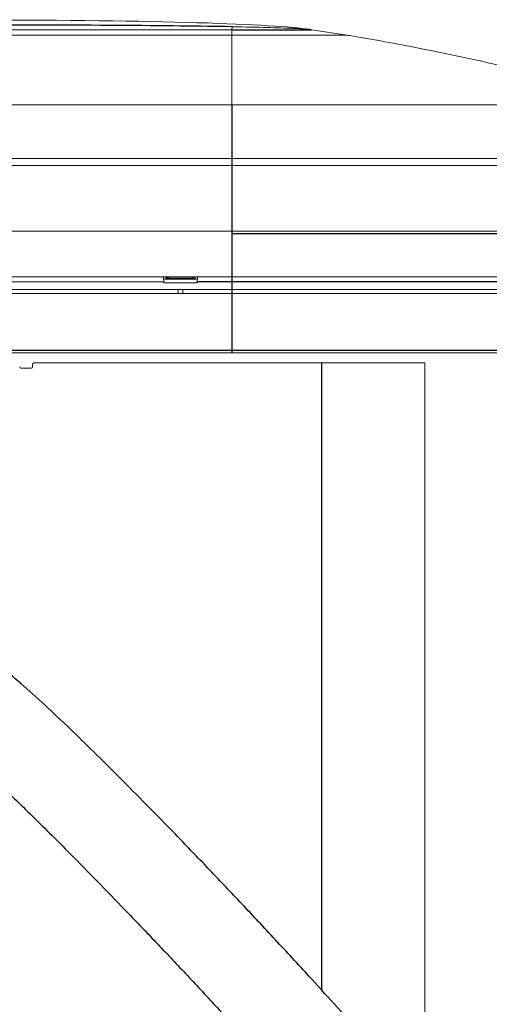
# Paper-space layout '_Right' of a CAD drawing. Header units: millimetres. Extents: x -605 to 634, y 5 to 2555.
# Tile 17 of 18: x 22 to 205, y 2173 to 2555. Entities that reach past the tile are written whole.
import ezdxf

# ---------------------------------------------------------------- set-up
doc = ezdxf.new("R2010")
doc.units = ezdxf.units.MM

psp = doc.layouts.new('_Right')

# ---------------------------------------------------------------- linework, layer by layer
at = {"color": 144, "linetype": 'Continuous', "lineweight": 18}
for p, q in [((105, 2551.21), (-105, 2551.21)), ((105, 2551.21), (105, 2549.07)), ((135.91, 2551.21), (149.75, 2549.07)), ((105, 2549.07), (-105, 2549.07)), ((-273.89, 2521.99), (273.89, 2521.99)), ((352.96, 2498.46), (-352.96, 2498.46)), ((3.38, 2501.2), (276.37, 2501.2)), ((-354.3, 2472.96), (354.3, 2472.96)), ((105, 2472.06), (353.85, 2472.06)), ((353.85, 2471.96), (105, 2471.96)), ((-353.85, 2455.26), (353.85, 2455.26)), ((78.47, 2453.32), (6.53, 2453.32)), ((78.48, 2452.92), (78.44, 2455.26)), ((78.44, 2455.23), (79.25, 2455.23)), ((78.44, 2455.22), (79.25, 2455.22)), ((91.55, 2454.26), (78.45, 2454.26)), ((91.52, 2452.92), (78.48, 2452.92)), ((79.25, 2455.26), (79.25, 2454.74)), ((90.75, 2454.74), (79.25, 2454.74)), ((89.75, 2455.18), (80.25, 2455.18)), ((89.75, 2454.76), (80.25, 2454.76)), ((89.75, 2454.76), (89.75, 2455.18)), ((90.75, 2455.26), (90.75, 2454.26)), ((90.75, 2455.23), (91.56, 2455.23)), ((90.75, 2455.22), (91.56, 2455.22)), ((91.56, 2455.26), (91.52, 2452.92)), ((354.19, 2450.26), (-354.19, 2450.26)), ((353.73, 2448.76), (-353.73, 2448.76)), ((84.05, 2448.76), (84.03, 2450.26)), ((85.95, 2448.76), (85.97, 2450.26)), ((351.58, 2425.76), (-351.58, 2425.76)), ((27.5, 2421.25), (27.5, 2420.25)), ((180, 2421.75), (28, 2421.75)), ((180, 2167.28), (180, 2421.75)), ((27, 2419.75), (23, 2419.75))]:
    psp.add_line(p, q, dxfattribs=at)
at = {"color": 7, "linetype": 'Continuous', "lineweight": 25}
for p, q in [((105, 2521.99), (105, 2425.76)), ((80.25, 2455.18), (80.25, 2454.76)), ((354.35, 2453.32), (91.53, 2453.32)), ((-352.58, 2426.71), (352.58, 2426.71)), ((140, 2177.99), (140, 2421.75))]:
    psp.add_line(p, q, dxfattribs=at)
at = {"color": 144, "linetype": 'Continuous', "lineweight": 18, "flags": 128}
psp.add_lwpolyline([(80.25, 2454.76), (80.05, 2454.77), (79.87, 2454.79), (79.69, 2454.84), (79.54, 2454.89), (79.42, 2454.97), (79.33, 2455.05), (79.27, 2455.14), (79.25, 2455.23)], dxfattribs=at)
at = {"color": 144, "linetype": 'Continuous', "lineweight": 18}
for centre, radius, start, end in [((80.23, 2457.01), 1.83, 252.9438, 270.6946), ((28, 2421.25), 0.5, 90, 180), ((23, 2420.25), 0.5, 180, 270), ((27, 2420.25), 0.5, 270, 0)]:
    psp.add_arc(centre, radius, start, end, dxfattribs=at)
for points, knots in [([(0, 2554.99), (69.25, 2555.11), (121.26, 2553.48), (135.22, 2551.32), (135.91, 2551.21)], [0, 0, 0, 0, 0.95, 1, 1, 1, 1]), ([(105.06, 2552.36), (105.06, 2552.35), (105.05, 2552.31), (105.05, 2552.26), (105.05, 2552.19), (105.04, 2552.12), (105.04, 2552.04), (105.03, 2551.93), (105.03, 2551.79), (105.02, 2551.63), (105.01, 2551.43), (105, 2551.32), (105, 2551.24), (105, 2551.22), (105, 2551.21)], [0, 0, 0, 0, 0.109174, 0.218086, 0.327018, 0.436185, 0.545487, 0.654725, 0.776932, 0.899437, 0.942755, 0.986037, 0.993017, 1, 1, 1, 1]), ([(135.91, 2551.21), (135.78, 2551.24), (135.51, 2551.28), (135.1, 2551.33), (134.7, 2551.38), (133.91, 2551.46), (132.75, 2551.54), (131.21, 2551.63), (129.68, 2551.7), (128.15, 2551.77), (125.35, 2551.88), (121.26, 2552.01), (115.88, 2552.15), (110.48, 2552.27), (106.86, 2552.33), (105.06, 2552.36)], [0, 0, 0, 0, 0.013299, 0.026537, 0.039742, 0.053025, 0.102934, 0.15304, 0.202483, 0.251783, 0.301801, 0.475393, 0.64905, 0.824509, 1, 1, 1, 1]), ([(105, 2549.07), (105, 2548.64), (105, 2548.15), (105, 2547.07), (105, 2546.48), (105, 2545.2), (105, 2544.52), (105, 2543.07), (105, 2541.56), (105, 2539.96), (105, 2538.33), (105, 2537.51), (105, 2535.05), (105, 2533.43), (105, 2530.4), (105, 2529.01), (105, 2527.2), (105, 2526.65), (105, 2525.64), (105, 2525.18), (105, 2524.38), (105, 2524.03), (105, 2523.58), (105, 2523.44), (105, 2523.18), (105, 2522.6), (105, 2522.24), (105, 2521.99)], [0, 0, 0, 0, 0.0625, 0.0625, 0.125, 0.125, 0.1875, 0.1875, 0.25, 0.3125, 0.3125, 0.375, 0.375, 0.5, 0.5, 0.625, 0.625, 0.6875, 0.6875, 0.75, 0.75, 0.8125, 0.8125, 0.84375, 0.84375, 0.875, 1, 1, 1, 1]), ([(149.75, 2549.07), (149.75, 2549.07), (149.52, 2549.07), (148.49, 2549.07), (147.7, 2549.07), (145.52, 2549.07), (144.13, 2549.07), (140.78, 2549.07), (138.83, 2549.07), (134.46, 2549.07), (132.05, 2549.07), (126.93, 2549.07), (124.23, 2549.07), (118.72, 2549.07), (115.91, 2549.07), (110.37, 2549.07), (107.64, 2549.07), (105, 2549.07)], [0, 0, 0, 0, 0.125, 0.125, 0.25, 0.25, 0.375, 0.375, 0.5, 0.5, 0.625, 0.625, 0.75, 0.75, 0.875, 0.875, 1, 1, 1, 1]), ([(149.75, 2549.07), (150.1, 2549.02), (150.45, 2548.96), (158.27, 2547.73), (166.99, 2546.15), (185.83, 2542.42), (195.92, 2540.29), (215.66, 2535.96), (225.3, 2533.76), (242.38, 2529.78), (249.8, 2528.01), (258.53, 2525.89), (261.04, 2525.27), (265.29, 2524.22), (267.02, 2523.78), (271.22, 2522.71), (272.65, 2522.33), (273.89, 2521.99)], [0.2440624, 0.2440624, 0.2440624, 0.2440624, 0.25, 0.25, 0.375, 0.375, 0.5, 0.5, 0.625, 0.625, 0.75, 0.75, 0.8125, 0.8125, 0.875, 0.875, 1, 1, 1, 1])]:
    psp.add_open_spline(points, degree=3, knots=knots, dxfattribs=at)
at = {"color": 7, "linetype": 'Continuous', "lineweight": 25}
psp.add_open_spline([(105.06, 2552.36), (81.29, 2552.78), (44.96, 2553.05), (0, 2553.05)], degree=3, dxfattribs=at)
for points, knots in [([(105, 2551.21), (105.29, 2551.21), (105.88, 2551.21), (106.76, 2551.22), (107.64, 2551.21), (108.51, 2551.21), (109.37, 2551.21), (110.22, 2551.21), (111.06, 2551.21), (112.59, 2551.21), (114.77, 2551.21), (117.54, 2551.21), (120.19, 2551.21), (123.41, 2551.21), (126.97, 2551.21), (130.06, 2551.21), (132.22, 2551.21), (133.68, 2551.21), (134.8, 2551.21), (135.39, 2551.21), (135.69, 2551.21), (135.81, 2551.21), (135.88, 2551.21), (135.9, 2551.21), (135.91, 2551.21)], [0, 0, 0, 0, 0.01796, 0.036357, 0.054654, 0.07251, 0.090271, 0.107994, 0.125723, 0.143488, 0.204435, 0.265475, 0.326481, 0.387508, 0.500024, 0.612544, 0.68298, 0.753408, 0.823883, 0.894202, 0.920309, 0.946507, 0.973465, 1, 1, 1, 1]), ([(31.37, 433.21), (32.47, 437.15), (34.58, 444.75), (37.66, 455.68), (40.55, 465.83), (43.38, 475.66), (46.3, 485.7), (49.47, 496.41), (52.73, 507.27), (56.07, 518.14), (59.45, 528.91), (62.99, 539.92), (66.7, 551.1), (70.57, 562.37), (74.6, 573.64), (78.73, 584.64), (82.82, 595), (86.76, 604.45), (90.51, 612.93), (94.06, 620.53), (97.43, 627.34), (100.91, 634.01), (104.48, 640.44), (108.1, 646.55), (111.24, 651.52), (114, 655.68), (116.52, 659.31), (119.14, 662.92), (121.97, 666.65), (125.17, 670.65), (128.82, 674.99), (133.13, 679.8), (138.13, 685.04), (143.77, 690.53), (149.76, 695.99), (155.19, 700.66), (159.92, 704.56), (163.59, 707.5), (167.33, 710.44), (171.25, 713.44), (175.17, 716.4), (179.1, 719.3), (182.96, 722.12), (186.96, 725.02), (191.43, 728.22), (196.43, 731.76), (203.62, 736.81), (213.13, 743.44), (225.13, 751.79), (237.59, 760.5), (250.4, 769.54), (263.48, 778.91), (276.81, 788.6), (290.32, 798.6), (303.95, 808.88), (316.49, 818.51), (327.82, 827.36), (337.72, 835.19), (347.1, 842.71), (355.81, 849.77), (363.79, 856.31), (370.98, 862.26), (377.33, 867.56), (382.72, 872.09), (387.14, 875.82), (390.6, 878.76), (393.24, 881.01), (395.46, 882.91), (397.75, 884.86), (401.17, 887.8), (405.9, 891.88), (412.04, 897.2), (418.42, 902.78), (424.95, 908.52), (431.56, 914.37), (438.74, 920.78), (446.52, 927.8), (454.85, 935.42), (463.49, 943.45), (474.44, 953.84), (487.3, 966.38), (501.74, 981.09), (515.41, 995.7), (528.22, 1010.13), (540.14, 1024.33), (551.14, 1038.23), (560.85, 1051.32), (569.37, 1063.57), (576.81, 1074.94), (583.59, 1086), (589.92, 1097.07), (595.94, 1108.41), (601.75, 1120.31), (607.28, 1132.82), (612.47, 1146.01), (617.46, 1160.55), (622.1, 1176.53), (626.23, 1194.03), (629.6, 1212.43), (631.94, 1230.38), (633.42, 1247.75), (634.18, 1264.42), (634.3, 1281.68), (633.75, 1299.51), (632.45, 1318.71), (630.27, 1339.3), (627.08, 1361.34), (622.95, 1383.92), (617.94, 1406.76), (611.56, 1431.89), (603.63, 1459.14), (593.97, 1488.37), (583.16, 1517.88), (571.24, 1547.59), (558.26, 1577.42), (544.63, 1606.69), (530.46, 1635.36), (515.84, 1663.39), (500.01, 1692.34), (483, 1722.07), (464.84, 1752.44), (446.59, 1781.78), (427.05, 1812.1), (405.78, 1843.95), (382.33, 1877.83), (357.66, 1912.28), (331.86, 1947.11), (305.1, 1982.12), (280.03, 2013.96), (257.02, 2042.46), (236.33, 2067.56), (215.54, 2092.29), (194.75, 2116.52), (174.1, 2140.12), (153.75, 2162.94), (135.82, 2182.66), (120.4, 2199.34), (107.51, 2213.1), (95.11, 2226.16), (83.25, 2238.48), (71.98, 2250.01), (61.37, 2260.71), (51.46, 2270.54), (41.86, 2279.88), (32.51, 2288.72), (23.23, 2297.09), (14.23, 2304.71), (5.84, 2311.2), (-0.94, 2316.08), (-4.81, 2318.57), (-6.19, 2319.45)], [0, 0, 0, 0, 0.005107, 0.009873, 0.014319, 0.018499, 0.022944, 0.027798, 0.033028, 0.037888, 0.042989, 0.048312, 0.053838, 0.05955, 0.065436, 0.07148, 0.077362, 0.082863, 0.087991, 0.09277, 0.097221, 0.101361, 0.106334, 0.110824, 0.114852, 0.117762, 0.120708, 0.123692, 0.126766, 0.130224, 0.134098, 0.138294, 0.143299, 0.148576, 0.153745, 0.158763, 0.161815, 0.164675, 0.167329, 0.169864, 0.172592, 0.175273, 0.177668, 0.180035, 0.182775, 0.185813, 0.188907, 0.195236, 0.20171, 0.208191, 0.214711, 0.221299, 0.227975, 0.23475, 0.241628, 0.248603, 0.253892, 0.259083, 0.264004, 0.268614, 0.272873, 0.276742, 0.280185, 0.283168, 0.28552, 0.287422, 0.288858, 0.289879, 0.291088, 0.292637, 0.29556, 0.298981, 0.302929, 0.306326, 0.310067, 0.314172, 0.31865, 0.323514, 0.328697, 0.333888, 0.343052, 0.352023, 0.360742, 0.369162, 0.377247, 0.384971, 0.392315, 0.398525, 0.404417, 0.409988, 0.415362, 0.420916, 0.426569, 0.432416, 0.438455, 0.444673, 0.45196, 0.459493, 0.467286, 0.475357, 0.482025, 0.488892, 0.495969, 0.503265, 0.510792, 0.519509, 0.528543, 0.537907, 0.547405, 0.556902, 0.569333, 0.581747, 0.594132, 0.60732, 0.620434, 0.63345, 0.646344, 0.659094, 0.671677, 0.686263, 0.700553, 0.714517, 0.728128, 0.744272, 0.760962, 0.778142, 0.795733, 0.81364, 0.831751, 0.844976, 0.858183, 0.871307, 0.88428, 0.897024, 0.909455, 0.921483, 0.929443, 0.93709, 0.944397, 0.951335, 0.957871, 0.963976, 0.969618, 0.974794, 0.980196, 0.985197, 0.989909, 0.994444, 0.998018, 1, 1, 1, 1]), ([(-17.5, 2285.41), (-15.96, 2284.3), (-12.32, 2281.69), (-6.65, 2277.15), (-0.19, 2271.71), (6.73, 2265.54), (13.66, 2259.09), (20.64, 2252.4), (27.67, 2245.53), (35.31, 2237.97), (44.13, 2229.11), (54.07, 2219), (65.01, 2207.7), (76.28, 2195.91), (87.77, 2183.73), (99.42, 2171.23), (113.25, 2156.21), (129.15, 2138.69), (146.96, 2118.73), (164.45, 2098.78), (181.5, 2079.02), (197.98, 2059.61), (213.79, 2040.7), (228.05, 2023.37), (240.82, 2007.65), (252.13, 1993.55), (262.83, 1980.06), (272.88, 1967.24), (282.29, 1955.12), (291.66, 1942.89), (301.33, 1930.16), (311.61, 1916.45), (322.22, 1902.13), (333.87, 1886.17), (346.58, 1868.49), (360.34, 1848.96), (374.46, 1828.53), (388.88, 1807.18), (403.55, 1784.91), (418.88, 1761), (434.81, 1735.39), (451.23, 1708.02), (467.56, 1679.69), (483.61, 1650.55), (499.21, 1620.76), (514.21, 1590.43), (527.46, 1561.83), (539.04, 1535.09), (549.06, 1510.34), (558.42, 1485.4), (567.04, 1460.3), (574.84, 1435.09), (581.75, 1409.8), (587.29, 1386.18), (591.6, 1364.3), (594.83, 1344.29), (597.27, 1324.64), (598.91, 1305.56), (599.75, 1287.19), (599.84, 1269.52), (599.2, 1252.54), (597.88, 1236.24), (595.92, 1220.62), (593.26, 1205.09), (589.86, 1189.7), (585.68, 1174.51), (580.9, 1160.08), (575.58, 1146.4), (569.84, 1133.48), (563.78, 1121.27), (557.36, 1109.51), (550.41, 1097.77), (542.37, 1085.19), (533.05, 1071.71), (522.35, 1057.36), (510.64, 1042.73), (497.95, 1027.88), (486.4, 1015.16), (476.35, 1004.53), (468.07, 996.03), (459.55, 987.51), (450.82, 979.01), (441.92, 970.52), (433.05, 962.24), (424.05, 953.99), (415.24, 946.05), (406.78, 938.5), (399.15, 931.77), (392.32, 925.78), (386.3, 920.54), (381.73, 916.59), (378.41, 913.73), (376.18, 911.82), (374.21, 910.13), (372.44, 908.61), (370.53, 906.98), (368.13, 904.94), (364.95, 902.24), (360.99, 898.89), (356.08, 894.77), (350.21, 889.86), (343.37, 884.19), (335.74, 877.93), (327.38, 871.13), (318.35, 863.86), (308.91, 856.37), (299.38, 848.9), (290.13, 841.75), (281.3, 835.01), (272.96, 828.71), (264.43, 822.35), (255.77, 815.96), (247.02, 809.58), (238.89, 803.72), (231.34, 798.33), (223.69, 792.91), (216.02, 787.52), (208.36, 782.16), (200.5, 776.68), (192.1, 770.84), (183, 764.49), (175.54, 759.25), (169.66, 755.07), (165.34, 751.97), (160.91, 748.76), (156.32, 745.37), (152.33, 742.39), (149.02, 739.87), (146.59, 738), (144.62, 736.47), (142.86, 735.08), (141.27, 733.82), (139.47, 732.38), (137.29, 730.62), (134.71, 728.49), (131.83, 726.07), (125.96, 721.01), (117.53, 713.3), (109.58, 705.18), (104.31, 699.34), (101.57, 696.19), (99.25, 693.42), (97.33, 691.07), (95.81, 689.17), (94.47, 687.45), (93.07, 685.64), (91.41, 683.43), (89.51, 680.84), (86.14, 676.1), (81.6, 669.31), (76.17, 660.44), (71.06, 651.39), (66.24, 642.17), (61.67, 632.79), (57.35, 623.31), (53.12, 613.48), (48.7, 602.61), (44.07, 590.55), (39.2, 577.17), (34.25, 562.89), (29.21, 547.65), (24.07, 531.48), (18.87, 514.53), (13.66, 497.03), (8.46, 479.14), (3.28, 460.94), (-0.15, 448.6), (-1.87, 442.43)], [0, 0, 0, 0, 0.002353, 0.005541, 0.008994, 0.012797, 0.017033, 0.020723, 0.02478, 0.02923, 0.034074, 0.040315, 0.046863, 0.053645, 0.060612, 0.067719, 0.074924, 0.086055, 0.097203, 0.10826, 0.11913, 0.129731, 0.139992, 0.14985, 0.157705, 0.165219, 0.172372, 0.179144, 0.185518, 0.19148, 0.198301, 0.205402, 0.212787, 0.220458, 0.229958, 0.239855, 0.250141, 0.260809, 0.271846, 0.28324, 0.296059, 0.309258, 0.32281, 0.336587, 0.350476, 0.364446, 0.378463, 0.389489, 0.400507, 0.411503, 0.422462, 0.433369, 0.444214, 0.454986, 0.463499, 0.471961, 0.48026, 0.488254, 0.495957, 0.503385, 0.510554, 0.517482, 0.524186, 0.530679, 0.537723, 0.544545, 0.551162, 0.557595, 0.563868, 0.569869, 0.575722, 0.581768, 0.588133, 0.595777, 0.603823, 0.612256, 0.621049, 0.630167, 0.63541, 0.640731, 0.646119, 0.651562, 0.657045, 0.662537, 0.667723, 0.673247, 0.678221, 0.682662, 0.686592, 0.690037, 0.693025, 0.694425, 0.695697, 0.696811, 0.697769, 0.698702, 0.700042, 0.701831, 0.704054, 0.706691, 0.71003, 0.713808, 0.717988, 0.722531, 0.727396, 0.732541, 0.737595, 0.742473, 0.747052, 0.751355, 0.755404, 0.760223, 0.764702, 0.768873, 0.772765, 0.776401, 0.780812, 0.784858, 0.788654, 0.793622, 0.798804, 0.804224, 0.806869, 0.809573, 0.812318, 0.815192, 0.818371, 0.820375, 0.822154, 0.823634, 0.824813, 0.825837, 0.827037, 0.828696, 0.83062, 0.832815, 0.83527, 0.84436, 0.85363, 0.856589, 0.859245, 0.861537, 0.863457, 0.865003, 0.866145, 0.867581, 0.869321, 0.871367, 0.873629, 0.880234, 0.886595, 0.892702, 0.898953, 0.904894, 0.910611, 0.916418, 0.922353, 0.929268, 0.936386, 0.943733, 0.951335, 0.959222, 0.967312, 0.97544, 0.983603, 0.991793, 1, 1, 1, 1])]:
    psp.add_open_spline(points, degree=3, knots=knots, dxfattribs=at)

doc.saveas('drawing.dxf')
